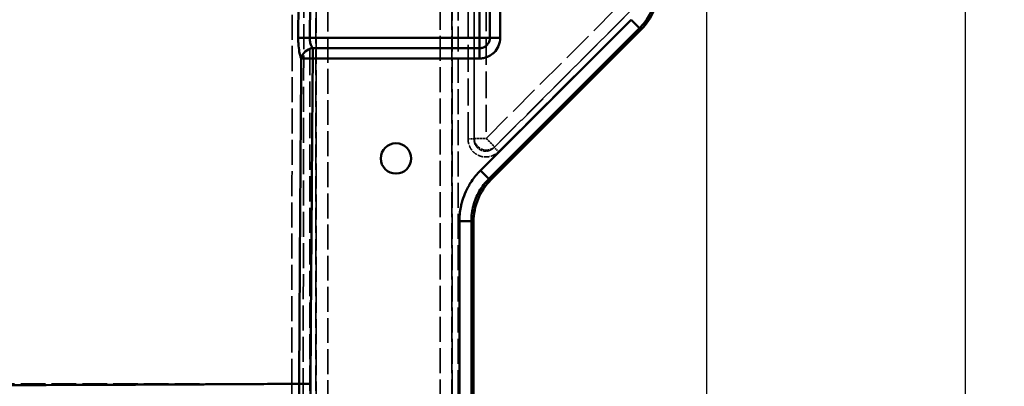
# Model space of a CAD drawing. Header units: millimetres. Extents: x 3278 to 6066, y 2420 to 4375.
# Tile 213 of 256: x 4776 to 4941, y 3962 to 4023. Entities that reach past the tile are written whole.
import ezdxf

# ---------------------------------------------------------------- set-up
doc = ezdxf.new("R2010")
doc.units = ezdxf.units.MM
doc.linetypes.add('DASHED', pattern=[0.2067, 0.1654, -0.0413])
for name, color, linetype, lineweight in [('AM_5', 3, 'Continuous', 25), ('Sichtbare Kanten(DIN)', 7, 'Continuous', 50), ('Sichtbare tangentiale Kanten(DIN)', 7, 'Continuous', 50), ('Verdeckte tangentiale Kanten(DIN)', 7, 'DASHED', 35)]:
    doc.layers.add(name, color=color, linetype=linetype, lineweight=lineweight)
doc.styles.get("Standard").update_dxf_attribs({"font": 'ISOCP.SHX'})
doc.dimstyles.new('Standard$0', dxfattribs={"dimtxt": 0.18, "dimasz": 0.18, "dimexe": 0.18, "dimexo": 0.0625, "dimgap": 0.09, "dimtad": 0, "dimtih": 1, "dimtoh": 1, "dimdec": 4, "dimzin": 0, "dimdsep": 46, "dimtxsty": 'STANDARD', "dimcen": 0.09, "dimadec": 0, "dimazin": 0, "dimtfac": 1, "dimtdec": 4, "dimtofl": 0, "dimtmove": 0, "dimatfit": 3, "dimfxl": 1, "dimtolj": 1, "dimtzin": 0, "dimarcsym": 0})

# ---------------------------------------------------------------- blocks, each defined once
blk = doc.blocks.new('*D29')
at = {"layer": 'AM_5', "color": 0, "lineweight": -2, "transparency": 16777216}
for p, q in [((3490.83, 4043.17), (3490.83, 3927)), ((4890.83, 4043.17), (4890.83, 3927)), ((3492.63, 3927.18), (4132.65, 3927.18)), ((4889.03, 3927.18), (4149.84, 3927.18))]:
    blk.add_line(p, q, dxfattribs=at)
at = {"layer": 'AM_5', "color": 0, "transparency": 16777216}
for points in [[(3492.63, 3927.48), (3492.63, 3926.88), (3490.83, 3927.18)], [(4889.03, 3927.48), (4889.03, 3926.88), (4890.83, 3927.18)]]:
    blk.add_solid(points, dxfattribs=at)
at = {"layer": 'Defpoints', "color": 0, "transparency": 16777216}
for p in [(3490.83, 4043.23), (4890.83, 4043.23), (4890.83, 3927.18)]:
    blk.add_point(p, dxfattribs=at)
at = {"layer": 'AM_5', "color": 0, "transparency": 16777216, "insert": (4141.24, 3927.18), "char_height": 10, "attachment_point": 5}
blk.add_mtext('\\A1;140', dxfattribs=at)
blk = doc.blocks.new('*D31')
at = {"layer": 'AM_5', "color": 0, "lineweight": -2, "transparency": 16777216}
for p, q in [((4882.9, 4035.23), (4934.35, 4035.23)), ((4934.17, 4033.43), (4934.17, 3716.32)), ((4934.17, 3387.03), (4934.17, 3704.13)), ((4859.89, 3385.23), (4934.35, 3385.23))]:
    blk.add_line(p, q, dxfattribs=at)
at = {"layer": 'AM_5', "color": 0, "transparency": 16777216}
for points in [[(4933.87, 4033.43), (4934.47, 4033.43), (4934.17, 4035.23)], [(4933.87, 3387.03), (4934.47, 3387.03), (4934.17, 3385.23)]]:
    blk.add_solid(points, dxfattribs=at)
at = {"layer": 'Defpoints', "color": 0, "transparency": 16777216}
for p in [(4882.83, 4035.23), (4934.17, 4035.23), (4859.83, 3385.23)]:
    blk.add_point(p, dxfattribs=at)
at = {"layer": 'AM_5', "color": 0, "transparency": 16777216, "insert": (4934.17, 3710.23), "char_height": 10, "attachment_point": 5, "rotation": 90}
blk.add_mtext('\\A1;65', dxfattribs=at)

msp = doc.modelspace()

# ---------------------------------------------------------------- linework, layer by layer
at = {"layer": 'Sichtbare Kanten(DIN)'}
for p, q in [((4879.904, 4021.3), (4854.746, 3996.142)), ((4851.828, 3989.098), (4851.828, 3427.167))]:
    msp.add_line(p, q, dxfattribs=at)
msp.add_circle((4838.833, 3999.728), 2.543, dxfattribs=at)
msp.add_arc((4872.833, 4028.372), 10, 315, 0, dxfattribs=at)
msp.add_ellipse((4861.866, 3989.067), major_axis=(-9.28, 3.844), ratio=0.9955462, start_param=5.8920619, end_param=6.6743087, dxfattribs=at)
at = {"layer": 'Sichtbare tangentiale Kanten(DIN)'}
for p, q in [((4822.524, 4025.946), (4822.47, 4019.947)), ((4824.46, 4025.928), (4824.402, 4019.928)), ((4852.833, 4019.928), (4852.833, 4025.928)), ((4854.565, 4019.928), (4854.565, 4025.928)), ((4856.297, 4019.928), (4856.297, 4025.928)), ((4878.237, 4022.968), (4852.972, 3997.702)), ((4878.237, 4022.968), (4879.646, 4021.559)), ((4854.381, 3996.294), (4879.646, 4021.559)), ((4879.646, 4021.559), (4879.904, 4021.3)), ((4822.47, 4019.947), (4824.402, 4019.928)), ((4852.833, 4019.928), (4824.402, 4019.928)), ((4852.833, 4019.928), (4852.833, 4018.196)), ((4854.565, 4019.928), (4852.833, 4019.928)), ((4856.297, 4019.928), (4854.565, 4019.928)), ((4824.903, 4016.464), (4824.903, 4018.196)), ((4824.904, 4018.196), (4852.833, 4018.196)), ((4852.833, 4018.196), (4852.833, 4016.464)), ((4824.903, 4016.464), (4852.833, 4016.464)), ((4854.381, 3996.294), (4852.972, 3997.702)), ((4854.746, 3996.142), (4854.381, 3996.294)), ((4851.463, 3989.249), (4849.47, 3989.249)), ((4849.47, 3427.167), (4849.47, 3989.249)), ((4851.463, 3989.249), (4851.828, 3989.098)), ((4851.463, 3989.249), (4851.463, 3427.167)), ((4824.529, 3961.978), (4822.626, 3961.988)), ((4823.891, 3835.218), (4824.529, 3961.978))]:
    msp.add_line(p, q, dxfattribs=at)
msp.add_arc((4872.833, 4028.372), 9.635, 315, 0, dxfattribs=at)
msp.add_ellipse((4824.905, 4016.464), major_axis=(1.821, 0.828), ratio=0.8444063, start_param=1.2048653, end_param=2.6392377, dxfattribs=at)
for points, knots in [([(4822.47, 4019.947), (4822.468, 4019.791), (4822.471, 4019.323), (4822.522, 4018.398), (4822.662, 4017.447), (4822.839, 4016.807), (4822.939, 4016.555), (4822.973, 4016.478)], [0, 0, 0, 0, 0.1110836, 0.3332508, 0.6665833, 0.8888611, 1, 1, 1, 1]), ([(4824.402, 4019.928), (4824.402, 4019.906), (4824.402, 4019.884), (4824.402, 4019.862), (4824.401, 4019.84), (4824.402, 4019.818), (4824.402, 4019.796), (4824.403, 4019.762), (4824.404, 4019.728), (4824.405, 4019.694), (4824.406, 4019.684), (4824.406, 4019.674), (4824.407, 4019.664), (4824.411, 4019.577), (4824.419, 4019.491), (4824.429, 4019.406), (4824.437, 4019.349), (4824.445, 4019.293), (4824.455, 4019.238), (4824.474, 4019.127), (4824.499, 4019.021), (4824.528, 4018.921), (4824.558, 4018.82), (4824.592, 4018.725), (4824.631, 4018.637), (4824.65, 4018.593), (4824.67, 4018.55), (4824.691, 4018.509), (4824.724, 4018.448), (4824.758, 4018.391), (4824.793, 4018.339), (4824.797, 4018.333), (4824.802, 4018.326), (4824.806, 4018.32), (4824.82, 4018.3), (4824.834, 4018.282), (4824.848, 4018.264), (4824.857, 4018.252), (4824.867, 4018.24), (4824.876, 4018.229), (4824.886, 4018.218), (4824.895, 4018.207), (4824.905, 4018.196)], [0, 0, 0, 0, 0.03056247, 0.03056247, 0.03056247, 0.0611048, 0.0611048, 0.0611048, 0.1083598, 0.1083598, 0.1083598, 0.12207167, 0.12207167, 0.12207167, 0.24368545, 0.24368545, 0.24368545, 0.32507939, 0.32507939, 0.32507939, 0.48990527, 0.48990527, 0.48990527, 0.65724726, 0.65724726, 0.65724726, 0.74172865, 0.74172865, 0.74172865, 0.86985999, 0.86985999, 0.86985999, 0.88574909, 0.88574909, 0.88574909, 0.93469841, 0.93469841, 0.93469841, 0.96730258, 0.96730258, 0.96730258, 0.99970163, 0.99970163, 0.99970163, 0.99970163]), ([(4854.565, 4019.928), (4854.565, 4019.828), (4854.556, 4019.729), (4854.539, 4019.63), (4854.517, 4019.506), (4854.482, 4019.383), (4854.433, 4019.265), (4854.404, 4019.195), (4854.371, 4019.127), (4854.333, 4019.062), (4854.257, 4018.93), (4854.164, 4018.81), (4854.058, 4018.703), (4853.951, 4018.596), (4853.83, 4018.504), (4853.699, 4018.428), (4853.633, 4018.39), (4853.565, 4018.356), (4853.496, 4018.327), (4853.39, 4018.284), (4853.281, 4018.251), (4853.171, 4018.229), (4853.157, 4018.226), (4853.144, 4018.224), (4853.131, 4018.222), (4853.088, 4018.214), (4853.045, 4018.208), (4853.003, 4018.204), (4852.974, 4018.201), (4852.946, 4018.199), (4852.918, 4018.198), (4852.904, 4018.197), (4852.89, 4018.196), (4852.875, 4018.196), (4852.861, 4018.196), (4852.847, 4018.196), (4852.833, 4018.196)], [0, 0, 0, 0, 0.111089, 0.111089, 0.111089, 0.2503989, 0.2503989, 0.2503989, 0.3332671, 0.3332671, 0.3332671, 0.5000396, 0.5000396, 0.5000396, 0.6667231, 0.6667231, 0.6667231, 0.7495325, 0.7495325, 0.7495325, 0.8740491, 0.8740491, 0.8740491, 0.8889077, 0.8889077, 0.8889077, 0.9368781, 0.9368781, 0.9368781, 0.9684261, 0.9684261, 0.9684261, 0.9842128, 0.9842128, 0.9842128, 1, 1, 1, 1]), ([(4852.833, 4016.464), (4852.861, 4016.464), (4852.888, 4016.464), (4852.916, 4016.465), (4852.944, 4016.465), (4852.972, 4016.467), (4853, 4016.468), (4853.055, 4016.471), (4853.111, 4016.475), (4853.167, 4016.481), (4853.278, 4016.492), (4853.39, 4016.509), (4853.5, 4016.532), (4853.722, 4016.577), (4853.94, 4016.643), (4854.151, 4016.73), (4854.482, 4016.867), (4854.795, 4017.054), (4855.07, 4017.284), (4855.143, 4017.345), (4855.215, 4017.41), (4855.283, 4017.478), (4855.584, 4017.776), (4855.826, 4018.132), (4855.998, 4018.519), (4856.01, 4018.547), (4856.022, 4018.575), (4856.033, 4018.602), (4856.206, 4019.022), (4856.297, 4019.478), (4856.297, 4019.928)], [0, 0, 0, 0, 0.0849703, 0.0849703, 0.0849703, 0.1699453, 0.1699453, 0.1699453, 0.3399162, 0.3399162, 0.3399162, 0.6799794, 0.6799794, 0.6799794, 1.3603875, 1.3603875, 1.3603875, 2.4301654, 2.4301654, 2.4301654, 2.7183473, 2.7183473, 2.7183473, 3.9875502, 3.9875502, 3.9875502, 4.0775759, 4.0775759, 4.0775759, 5.4367638, 5.4367638, 5.4367638, 5.4367638]), ([(4822.973, 4016.478), (4822.949, 4013.087), (4822.925, 4009.696), (4822.901, 4006.306), (4822.863, 4000.935), (4822.826, 3995.567), (4822.79, 3990.197), (4822.787, 3989.877), (4822.785, 3989.556), (4822.783, 3989.236), (4822.756, 3985.105), (4822.729, 3980.972), (4822.704, 3976.841), (4822.702, 3976.431), (4822.699, 3976.022), (4822.697, 3975.613), (4822.683, 3973.342), (4822.671, 3971.072), (4822.659, 3968.801), (4822.647, 3966.531), (4822.636, 3964.26), (4822.626, 3961.988)], [37.1532356, 37.1532356, 37.1532356, 37.1532356, 47.3242034, 47.3242034, 47.3242034, 63.436848, 63.436848, 63.436848, 64.3974396, 64.3974396, 64.3974396, 76.7916702, 76.7916702, 76.7916702, 78.019552, 78.019552, 78.019552, 84.8307993, 84.8307993, 84.8307993, 91.6416428, 91.6416428, 91.6416428, 91.6416428]), ([(4824.903, 4016.464), (4824.806, 4016.464), (4824.518, 4016.466), (4823.95, 4016.471), (4823.402, 4016.475), (4823.092, 4016.477), (4822.998, 4016.478), (4822.973, 4016.478)], [0.00000002, 0.00000002, 0.00000002, 0.00000002, 0.11116436, 0.33349308, 0.6668264, 0.88894213, 1, 1, 1, 1]), ([(4824.529, 3961.978), (4824.54, 3964.249), (4824.551, 3966.519), (4824.564, 3968.789), (4824.577, 3971.06), (4824.591, 3973.33), (4824.605, 3975.6), (4824.635, 3980.141), (4824.667, 3984.681), (4824.7, 3989.222), (4824.702, 3989.542), (4824.705, 3989.862), (4824.707, 3990.183), (4824.77, 3998.943), (4824.836, 4007.703), (4824.903, 4016.464)], [0, 0, 0, 0, 6.8111548, 6.8111548, 6.8111548, 13.6217001, 13.6217001, 13.6217001, 27.2441961, 27.2441961, 27.2441961, 28.2047949, 28.2047949, 28.2047949, 54.4864923, 54.4864923, 54.4864923, 54.4864923]), ([(4852.972, 3997.702), (4852.418, 3997.149), (4851.919, 3996.541), (4851.485, 3995.891), (4851.34, 3995.674), (4851.202, 3995.452), (4851.072, 3995.226), (4850.811, 3994.775), (4850.58, 3994.306), (4850.38, 3993.824), (4850.181, 3993.342), (4850.013, 3992.848), (4849.878, 3992.344), (4849.81, 3992.092), (4849.751, 3991.838), (4849.7, 3991.582), (4849.548, 3990.815), (4849.47, 3990.032), (4849.47, 3989.249)], [-4.6941888, -4.6941888, -4.6941888, -4.6941888, -2.3472003, -2.3472003, -2.3472003, -1.5647296, -1.5647296, -1.5647296, 0, 0, 0, 1.5647296, 1.5647296, 1.5647296, 2.3472003, 2.3472003, 2.3472003, 4.6941888, 4.6941888, 4.6941888, 4.6941888]), ([(4703.24, 3961.652), (4703.418, 3961.652), (4703.595, 3961.652), (4703.772, 3961.652), (4704.695, 3961.653), (4705.613, 3961.653), (4706.528, 3961.654), (4706.723, 3961.654), (4706.917, 3961.655), (4707.112, 3961.655), (4708.737, 3961.656), (4710.348, 3961.657), (4711.945, 3961.659), (4712.867, 3961.659), (4713.785, 3961.66), (4714.699, 3961.661), (4715.548, 3961.661), (4716.394, 3961.662), (4717.235, 3961.663), (4718.974, 3961.665), (4720.696, 3961.667), (4722.401, 3961.668), (4723.506, 3961.67), (4724.603, 3961.671), (4725.694, 3961.672), (4726.279, 3961.673), (4726.862, 3961.674), (4727.443, 3961.674), (4729.099, 3961.676), (4730.739, 3961.679), (4732.362, 3961.681), (4733.977, 3961.683), (4735.576, 3961.685), (4737.159, 3961.688), (4738.734, 3961.69), (4740.293, 3961.692), (4741.835, 3961.695), (4743.335, 3961.697), (4744.82, 3961.7), (4746.289, 3961.703), (4746.323, 3961.703), (4746.358, 3961.703), (4746.392, 3961.703), (4747.887, 3961.705), (4749.367, 3961.708), (4750.83, 3961.711), (4753.736, 3961.717), (4756.579, 3961.723), (4759.359, 3961.729), (4761.28, 3961.733), (4763.171, 3961.738), (4765.032, 3961.743), (4765.839, 3961.745), (4766.64, 3961.747), (4767.435, 3961.749), (4768.741, 3961.752), (4770.033, 3961.756), (4771.309, 3961.759), (4772.58, 3961.763), (4773.836, 3961.767), (4775.077, 3961.77), (4777.424, 3961.777), (4779.718, 3961.785), (4781.959, 3961.792), (4782.074, 3961.793), (4782.189, 3961.793), (4782.304, 3961.793), (4783.472, 3961.797), (4784.626, 3961.801), (4785.766, 3961.805), (4786.903, 3961.81), (4788.024, 3961.814), (4789.132, 3961.818), (4790.237, 3961.822), (4791.327, 3961.826), (4792.404, 3961.831), (4793.477, 3961.835), (4794.536, 3961.839), (4795.583, 3961.844), (4796.103, 3961.846), (4796.62, 3961.848), (4797.134, 3961.85), (4797.65, 3961.853), (4798.162, 3961.855), (4798.672, 3961.857), (4799.685, 3961.862), (4800.686, 3961.866), (4801.673, 3961.871), (4803.64, 3961.88), (4805.555, 3961.889), (4807.421, 3961.899), (4808.515, 3961.905), (4809.591, 3961.91), (4810.651, 3961.916), (4811.391, 3961.92), (4812.122, 3961.924), (4812.845, 3961.928), (4814.597, 3961.938), (4816.302, 3961.948), (4817.962, 3961.958), (4818.244, 3961.96), (4818.524, 3961.961), (4818.803, 3961.963), (4819.344, 3961.967), (4819.88, 3961.97), (4820.411, 3961.973), (4820.813, 3961.976), (4821.212, 3961.978), (4821.609, 3961.981), (4821.807, 3961.982), (4822.004, 3961.984), (4822.201, 3961.985), (4822.343, 3961.986), (4822.484, 3961.987), (4822.626, 3961.988)], [0, 0, 0, 0, 0.0032415, 0.0032415, 0.0032415, 0.0201358, 0.0201358, 0.0201358, 0.0237375, 0.0237375, 0.0237375, 0.0538242, 0.0538242, 0.0538242, 0.0712124, 0.0712124, 0.0712124, 0.0873822, 0.0873822, 0.0873822, 0.1207963, 0.1207963, 0.1207963, 0.1424511, 0.1424511, 0.1424511, 0.1540693, 0.1540693, 0.1540693, 0.1872003, 0.1872003, 0.1872003, 0.2201789, 0.2201789, 0.2201789, 0.2529993, 0.2529993, 0.2529993, 0.2849265, 0.2849265, 0.2849265, 0.2856689, 0.2856689, 0.2856689, 0.3181883, 0.3181883, 0.3181883, 0.3827623, 0.3827623, 0.3827623, 0.4273967, 0.4273967, 0.4273967, 0.4467403, 0.4467403, 0.4467403, 0.4785214, 0.4785214, 0.4785214, 0.5101695, 0.5101695, 0.5101695, 0.5700157, 0.5700157, 0.5700157, 0.5730813, 0.5730813, 0.5730813, 0.6043529, 0.6043529, 0.6043529, 0.6355114, 0.6355114, 0.6355114, 0.666566, 0.666566, 0.666566, 0.6975169, 0.6975169, 0.6975169, 0.7129079, 0.7129079, 0.7129079, 0.7283653, 0.7283653, 0.7283653, 0.7591149, 0.7591149, 0.7591149, 0.8203438, 0.8203438, 0.8203438, 0.856215, 0.856215, 0.856215, 0.8812308, 0.8812308, 0.8812308, 0.9418043, 0.9418043, 0.9418043, 0.9520717, 0.9520717, 0.9520717, 0.9719861, 0.9719861, 0.9719861, 0.9870492, 0.9870492, 0.9870492, 0.9945731, 0.9945731, 0.9945731, 1, 1, 1, 1]), ([(4822.626, 3961.988), (4822.531, 3940.86), (4822.437, 3919.733), (4822.341, 3898.606), (4822.245, 3877.48), (4822.148, 3856.354), (4822.05, 3835.228)], [0, 0, 0, 0, 0.5000138, 0.5000138, 0.5000138, 1, 1, 1, 1])]:
    msp.add_open_spline(points, degree=3, knots=knots, dxfattribs=at)
msp.add_open_spline([(4851.463, 3989.249), (4851.462, 3990.119), (4851.69, 3991.858), (4852.697, 3994.288), (4853.765, 3995.679), (4854.381, 3996.294)], degree=3, dxfattribs=at)
at = {"layer": 'Verdeckte tangentiale Kanten(DIN)', "ltscale": 25.29405}
for p, q in [((4846.215, 4203.228), (4846.215, 3301.349)), ((4848.208, 4203.228), (4848.208, 3301.349)), ((4848.248, 3301.349), (4848.248, 4203.228)), ((4849.244, 3301.349), (4849.244, 4203.228))]:
    msp.add_line(p, q, dxfattribs=at)
at = {"layer": 'Verdeckte tangentiale Kanten(DIN)', "ltscale": 25.221621}
msp.add_line((4825.448, 3301.349), (4825.448, 4161.545), dxfattribs=at)
at = {"layer": 'Verdeckte tangentiale Kanten(DIN)', "ltscale": 25.228506}
msp.add_line((4827.441, 3301.349), (4827.441, 4161.78), dxfattribs=at)
at = {"layer": 'Verdeckte tangentiale Kanten(DIN)', "ltscale": 25.584558}
for p, q in [((4824.412, 4160.703), (4824.412, 3301.349)), ((4825.408, 4160.703), (4825.408, 3301.349))]:
    msp.add_line(p, q, dxfattribs=at)
at = {"layer": 'Verdeckte tangentiale Kanten(DIN)', "ltscale": 25.336285}
msp.add_line((4823.44, 4053.647), (4823.299, 3962), dxfattribs=at)
at = {"layer": 'Verdeckte tangentiale Kanten(DIN)', "ltscale": 27.255884}
for p, q in [((4850.912, 4002.987), (4850.912, 4031.155)), ((4851.908, 4002.987), (4851.908, 4031.155))]:
    msp.add_line(p, q, dxfattribs=at)
at = {"layer": 'Verdeckte tangentiale Kanten(DIN)', "ltscale": 27.122509}
for p, q in [((4851.948, 4031.115), (4851.948, 4003.084)), ((4853.941, 4031.115), (4853.941, 4003.084))]:
    msp.add_line(p, q, dxfattribs=at)
at = {"layer": 'Verdeckte tangentiale Kanten(DIN)', "ltscale": 30.82004}
msp.add_line((4853.941, 4003.084), (4876.464, 4025.607), dxfattribs=at)
at = {"layer": 'Verdeckte tangentiale Kanten(DIN)', "ltscale": 31.004114}
for p, q in [((4855.309, 4001.578), (4877.967, 4024.235)), ((4856.014, 4000.873), (4878.671, 4023.531))]:
    msp.add_line(p, q, dxfattribs=at)
at = {"layer": 'Verdeckte tangentiale Kanten(DIN)', "ltscale": 30.909805}
msp.add_line((4877.938, 4024.264), (4855.35, 4001.675), dxfattribs=at)
at = {"layer": 'Verdeckte tangentiale Kanten(DIN)', "ltscale": 1.13017}
for p, q in [((4851.908, 4002.987), (4850.912, 4002.987)), ((4856.014, 4000.873), (4855.309, 4001.578))]:
    msp.add_line(p, q, dxfattribs=at)
at = {"layer": 'Verdeckte tangentiale Kanten(DIN)', "ltscale": 0.360553}
for p, q in [((4851.948, 4003.084), (4851.908, 4002.987)), ((4855.35, 4001.675), (4855.309, 4001.578))]:
    msp.add_line(p, q, dxfattribs=at)
at = {"layer": 'Verdeckte tangentiale Kanten(DIN)', "ltscale": 2.260439}
for p, q in [((4851.948, 4003.084), (4853.941, 4003.084)), ((4853.941, 4003.084), (4855.35, 4001.675))]:
    msp.add_line(p, q, dxfattribs=at)
at = {"layer": 'Verdeckte tangentiale Kanten(DIN)', "ltscale": 1.92616}
msp.add_line((4823.299, 3962), (4821.392, 3962.002), dxfattribs=at)
at = {"layer": 'Verdeckte tangentiale Kanten(DIN)', "ltscale": 25.712879}
msp.add_line((4823.299, 3962), (4822.786, 3470.376), dxfattribs=at)
at = {"layer": 'Verdeckte tangentiale Kanten(DIN)'}
msp.add_ellipse((4824.402, 4019.928), major_axis=(-2, 0.019), ratio=0.00001, start_param=0.2599787, end_param=0.2600431, dxfattribs=at)
at = {"layer": 'Verdeckte tangentiale Kanten(DIN)', "ltscale": 3.562475}
msp.add_ellipse((4853.941, 4003.084), major_axis=(1.848, -0.765), ratio=0.9748484, start_param=3.5433789, end_param=5.881399, dxfattribs=at)
at = {"layer": 'Verdeckte tangentiale Kanten(DIN)', "ltscale": 25.33651}
msp.add_open_spline([(4821.392, 3962.002), (4821.395, 3965.825), (4821.398, 3969.644), (4821.401, 3973.461), (4821.403, 3975.966), (4821.405, 3978.469), (4821.407, 3980.973), (4821.409, 3982.287), (4821.41, 3983.6), (4821.411, 3984.913), (4821.419, 3992.548), (4821.427, 4000.187), (4821.436, 4007.825), (4821.443, 4013.621), (4821.45, 4019.417), (4821.456, 4025.212), (4821.458, 4027.054), (4821.46, 4028.896), (4821.462, 4030.738), (4821.465, 4033.383), (4821.468, 4036.027), (4821.471, 4038.672), (4821.476, 4043.665), (4821.482, 4048.66), (4821.487, 4053.65)], degree=3, knots=[0, 0, 0, 0, 11.4556408, 11.4556408, 11.4556408, 18.9710171, 18.9710171, 18.9710171, 22.9119965, 22.9119965, 22.9119965, 45.8235607, 45.8235607, 45.8235607, 63.2090025, 63.2090025, 63.2090025, 68.7357598, 68.7357598, 68.7357598, 76.6697256, 76.6697256, 76.6697256, 91.6476792, 91.6476792, 91.6476792, 91.6476792], dxfattribs=at)
at = {"layer": 'Verdeckte tangentiale Kanten(DIN)', "ltscale": 5.391553}
msp.add_open_spline([(4850.912, 4002.987), (4850.912, 4002.949), (4850.913, 4002.912), (4850.914, 4002.875), (4850.915, 4002.837), (4850.917, 4002.8), (4850.92, 4002.763), (4850.925, 4002.689), (4850.933, 4002.614), (4850.944, 4002.541), (4850.965, 4002.393), (4850.997, 4002.248), (4851.04, 4002.106), (4851.052, 4002.065), (4851.065, 4002.025), (4851.078, 4001.985), (4851.161, 4001.744), (4851.273, 4001.515), (4851.412, 4001.304), (4851.458, 4001.234), (4851.507, 4001.166), (4851.559, 4001.1), (4851.689, 4000.934), (4851.836, 4000.783), (4851.997, 4000.65), (4852.223, 4000.463), (4852.476, 4000.311), (4852.746, 4000.199), (4853.016, 4000.087), (4853.302, 4000.016), (4853.594, 3999.988), (4853.802, 3999.969), (4854.013, 3999.972), (4854.221, 3999.997), (4854.305, 4000.007), (4854.388, 4000.02), (4854.47, 4000.037), (4854.718, 4000.088), (4854.959, 4000.171), (4855.187, 4000.283), (4855.225, 4000.301), (4855.263, 4000.321), (4855.3, 4000.341), (4855.431, 4000.411), (4855.556, 4000.492), (4855.676, 4000.581), (4855.735, 4000.625), (4855.793, 4000.672), (4855.85, 4000.721), (4855.878, 4000.745), (4855.906, 4000.77), (4855.933, 4000.796), (4855.96, 4000.821), (4855.987, 4000.847), (4856.014, 4000.873)], degree=3, knots=[-3.536408, -3.536408, -3.536408, -3.536408, -3.4259035, -3.4259035, -3.4259035, -3.3154023, -3.3154023, -3.3154023, -3.0944037, -3.0944037, -3.0944037, -2.6523021, -2.6523021, -2.6523021, -2.5260057, -2.5260057, -2.5260057, -1.7682239, -1.7682239, -1.7682239, -1.5156034, -1.5156034, -1.5156034, -0.884077, -0.884077, -0.884077, 0, 0, 0, 0.884077, 0.884077, 0.884077, 1.5156034, 1.5156034, 1.5156034, 1.7682239, 1.7682239, 1.7682239, 2.5260057, 2.5260057, 2.5260057, 2.6523021, 2.6523021, 2.6523021, 3.0944037, 3.0944037, 3.0944037, 3.3154023, 3.3154023, 3.3154023, 3.4259035, 3.4259035, 3.4259035, 3.536408, 3.536408, 3.536408, 3.536408], dxfattribs=at)
at = {"layer": 'Verdeckte tangentiale Kanten(DIN)', "ltscale": 3.633748}
msp.add_open_spline([(4855.309, 4001.578), (4855.146, 4001.412), (4854.768, 4001.136), (4854.108, 4000.931), (4853.428, 4000.961), (4852.802, 4001.22), (4852.3, 4001.681), (4851.978, 4002.292), (4851.906, 4002.754), (4851.908, 4002.987)], degree=3, dxfattribs=at)
at = {"layer": 'Verdeckte tangentiale Kanten(DIN)', "ltscale": 24.956429}
msp.add_open_spline([(4821.392, 3962.002), (4820.7, 3962.002), (4819.153, 3962.002), (4815.831, 3962.002), (4811.31, 3962.002), (4805.575, 3962.002), (4800.527, 3962.002), (4796.328, 3962.002), (4793.104, 3962.002), (4789.797, 3962.002), (4786.405, 3962.002), (4782.927, 3962.002), (4778.184, 3962.002), (4773.251, 3962.002), (4767.489, 3962.002), (4762.221, 3962.002), (4755.395, 3962.002), (4748.981, 3962.002), (4743.074, 3962.002), (4738.55, 3962.002), (4733.926, 3962.002), (4729.201, 3962.002), (4724.376, 3962.002), (4719.451, 3962.002), (4714.426, 3962.002), (4709.302, 3962.002), (4704.944, 3962.002), (4702.149, 3962.002), (4701.114, 3962.002), (4700.968, 3962.002)], degree=3, knots=[1.5508079, 1.5508079, 1.5508079, 1.5508079, 8.8392542, 17.6350857, 35.0973243, 52.3912135, 69.5204913, 78.0245663, 86.489009, 94.9147392, 103.3026694, 111.6532275, 119.9667595, 136.485685, 144.693619, 156.9434289, 169.1212643, 185.2532329, 193.2772764, 201.2732165, 209.2406036, 217.1794735, 225.0900792, 232.9724009, 240.8261675, 248.6514302, 256.4488659, 260.3372905, 260.970941, 260.970941, 260.970941, 260.970941], dxfattribs=at)
at = {"layer": 'Verdeckte tangentiale Kanten(DIN)', "ltscale": 25.712904}
msp.add_open_spline([(4821.233, 3470.378), (4821.233, 3490.862), (4821.233, 3511.346), (4821.234, 3531.831), (4821.236, 3552.315), (4821.238, 3572.799), (4821.241, 3593.284), (4821.248, 3634.252), (4821.258, 3675.221), (4821.271, 3716.19), (4821.281, 3747.549), (4821.294, 3778.908), (4821.308, 3810.267), (4821.312, 3819.877), (4821.317, 3829.486), (4821.322, 3839.096), (4821.343, 3880.064), (4821.367, 3921.033), (4821.392, 3962.002)], degree=3, knots=[0.0001954, 0.0001954, 0.0001954, 0.0001954, 61.4529824, 61.4529824, 61.4529824, 122.9059621, 122.9059621, 122.9059621, 245.8119184, 245.8119184, 245.8119184, 339.8895416, 339.8895416, 339.8895416, 368.7178788, 368.7178788, 368.7178788, 491.6238384, 491.6238384, 491.6238384, 491.6238384], dxfattribs=at)

# ---------------------------------------------------------------- dimensions: what is measured, and where the dimension line sits
at = {"layer": 'AM_5'}
dim = msp.add_linear_dim(base=(4890.833, 3927.178), p1=(3490.833, 4043.228), p2=(4890.833, 4043.228), angle=360, text='140', dimstyle='Standard$0', override={"dimtxt": 10, "dimasz": 1.8, "dimdec": 1}, dxfattribs=at)
dim.commit()
dim.dimension.update_dxf_attribs({"geometry": '*D29', "text_midpoint": (4141.242, 3927.178), "dimtype": 160})
dim = msp.add_linear_dim(base=(4934.166, 4035.228), p1=(4859.832, 3385.228), p2=(4882.833, 4035.228), angle=90, text='65', dimstyle='Standard$0', override={"dimtxt": 10, "dimasz": 1.8, "dimtih": 0, "dimdec": 1}, dxfattribs=at)
dim.commit()
dim.dimension.update_dxf_attribs({"geometry": '*D31', "text_midpoint": (4934.166, 3710.228)})

doc.saveas('drawing.dxf')
